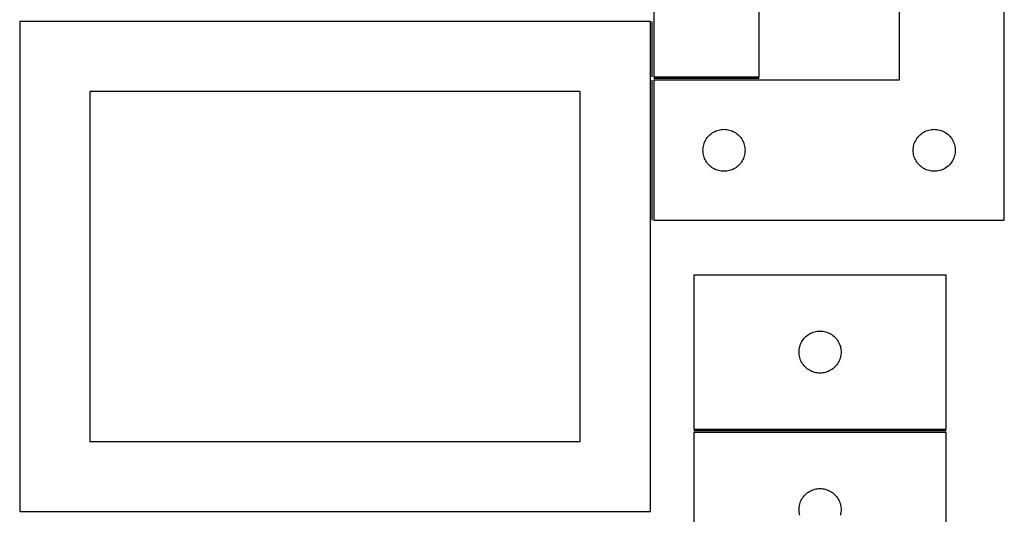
# Model space of a CAD drawing. Header units: millimetres. Extents: x 7 to 1243, y 7 to 2493.
# Tile 11 of 19: x 821 to 1243, y 1274 to 1486. Entities that reach past the tile are written whole.
import ezdxf

# ---------------------------------------------------------------- set-up
doc = ezdxf.new("R2010")
doc.units = ezdxf.units.MM
doc.layers.add('COMMON', color=5, linetype='CONTINUOUS', true_color=0x0000ff)
doc.layers.add('CUT', color=7, linetype='CONTINUOUS', true_color=0x000000)

msp = doc.modelspace()

# ---------------------------------------------------------------- linework, layer by layer
at = {"layer": 'COMMON'}
for p, q in [((1091.833741, 1461.908597), (1091.833741, 1485.646759)), ((1091.833741, 1400.408596), (1091.833741, 1460.408596)), ((1137.583741, 1461.158597), (1092.583741, 1461.158597)), ((1217.696479, 1310.183015), (1109.696479, 1310.183015))]:
    msp.add_line(p, q, dxfattribs=at)
at = {"layer": 'CUT'}
for p, q in [((1092.583741, 1641.908597), (1092.583741, 1461.908597)), ((1137.583741, 1461.908597), (1137.583741, 1581.908597)), ((1197.583741, 1580.408596), (1197.583741, 1460.408596)), ((1242.583741, 1400.408596), (1242.583741, 1580.408596)), ((1091.08374, 1485.646759), (821.08374, 1485.646759)), ((821.08374, 1485.646759), (821.08374, 1275.646759)), ((1091.08374, 1275.646759), (1091.08374, 1485.646759)), ((1092.583741, 1461.908597), (1137.583741, 1461.908597)), ((1197.583741, 1460.408596), (1092.583741, 1460.408596)), ((1092.583741, 1460.408596), (1092.583741, 1400.408596)), ((1061.08374, 1455.646759), (851.08374, 1455.646759)), ((851.08374, 1455.646759), (851.08374, 1305.646759)), ((1061.08374, 1305.646759), (1061.08374, 1455.646759)), ((1116.649629, 1437.175154), (1117.104888, 1437.548776)), ((1117.104888, 1437.548776), (1117.583609, 1437.891822)), ((1117.583609, 1437.891822), (1118.083741, 1438.202824)), ((1118.083741, 1438.202824), (1118.603143, 1438.48045)), ((1118.603143, 1438.48045), (1119.13959, 1438.723511)), ((1119.13959, 1438.723511), (1119.690786, 1438.930967)), ((1119.690786, 1438.930967), (1120.254369, 1439.101928)), ((1120.254369, 1439.101928), (1120.827928, 1439.235663)), ((1120.827928, 1439.235663), (1121.409005, 1439.331599)), ((1121.409005, 1439.331599), (1121.995113, 1439.389326)), ((1121.995113, 1439.389326), (1122.583741, 1439.408596)), ((1122.583741, 1439.408596), (1123.172369, 1439.389326)), ((1123.172369, 1439.389326), (1123.758477, 1439.331599)), ((1123.758477, 1439.331599), (1124.339554, 1439.235663)), ((1124.339554, 1439.235663), (1124.913112, 1439.101928)), ((1124.913112, 1439.101928), (1125.476696, 1438.930967)), ((1125.476696, 1438.930967), (1126.027892, 1438.723511)), ((1126.027892, 1438.723511), (1126.564339, 1438.48045)), ((1126.564339, 1438.48045), (1127.083741, 1438.202824)), ((1127.083741, 1438.202824), (1127.583873, 1437.891822)), ((1127.583873, 1437.891822), (1128.062594, 1437.548776)), ((1128.062594, 1437.548776), (1128.517853, 1437.175154)), ((1206.649629, 1437.175154), (1207.104888, 1437.548776)), ((1207.104888, 1437.548776), (1207.583609, 1437.891822)), ((1207.583609, 1437.891822), (1208.083741, 1438.202824)), ((1208.083741, 1438.202824), (1208.603143, 1438.48045)), ((1208.603143, 1438.48045), (1209.13959, 1438.723511)), ((1209.13959, 1438.723511), (1209.690786, 1438.930967)), ((1209.690786, 1438.930967), (1210.254369, 1439.101928)), ((1210.254369, 1439.101928), (1210.827928, 1439.235663)), ((1210.827928, 1439.235663), (1211.409005, 1439.331599)), ((1211.409005, 1439.331599), (1211.995113, 1439.389326)), ((1211.995113, 1439.389326), (1212.583741, 1439.408596)), ((1212.583741, 1439.408596), (1213.172369, 1439.389326)), ((1213.172369, 1439.389326), (1213.758477, 1439.331599)), ((1213.758477, 1439.331599), (1214.339554, 1439.235663)), ((1214.339554, 1439.235663), (1214.913112, 1439.101928)), ((1214.913112, 1439.101928), (1215.476696, 1438.930967)), ((1215.476696, 1438.930967), (1216.027892, 1438.723511)), ((1216.027892, 1438.723511), (1216.564339, 1438.48045)), ((1216.564339, 1438.48045), (1217.083741, 1438.202824)), ((1217.083741, 1438.202824), (1217.583873, 1437.891822)), ((1217.583873, 1437.891822), (1218.062594, 1437.548776)), ((1218.062594, 1437.548776), (1218.517853, 1437.175154)), ((1113.890408, 1432.737967), (1114.06137, 1433.301551)), ((1114.06137, 1433.301551), (1114.268825, 1433.852747)), ((1114.268825, 1433.852747), (1114.511886, 1434.389194)), ((1114.511886, 1434.389194), (1114.789512, 1434.908596)), ((1114.789512, 1434.908596), (1115.100514, 1435.408728)), ((1115.100514, 1435.408728), (1115.443561, 1435.887448)), ((1115.443561, 1435.887448), (1115.817183, 1436.342708)), ((1115.817183, 1436.342708), (1116.21978, 1436.772557)), ((1116.21978, 1436.772557), (1116.649629, 1437.175154)), ((1128.517853, 1437.175154), (1128.947702, 1436.772557)), ((1128.947702, 1436.772557), (1129.350299, 1436.342708)), ((1129.350299, 1436.342708), (1129.723921, 1435.887448)), ((1129.723921, 1435.887448), (1130.066967, 1435.408728)), ((1130.066967, 1435.408728), (1130.37797, 1434.908596)), ((1130.37797, 1434.908596), (1130.655596, 1434.389194)), ((1130.655596, 1434.389194), (1130.898657, 1433.852747)), ((1130.898657, 1433.852747), (1131.106112, 1433.301551)), ((1131.106112, 1433.301551), (1131.277073, 1432.737967)), ((1203.890408, 1432.737967), (1204.06137, 1433.301551)), ((1204.06137, 1433.301551), (1204.268825, 1433.852747)), ((1204.268825, 1433.852747), (1204.511886, 1434.389194)), ((1204.511886, 1434.389194), (1204.789512, 1434.908596)), ((1204.789512, 1434.908596), (1205.100514, 1435.408728)), ((1205.100514, 1435.408728), (1205.443561, 1435.887448)), ((1205.443561, 1435.887448), (1205.817183, 1436.342708)), ((1205.817183, 1436.342708), (1206.21978, 1436.772557)), ((1206.21978, 1436.772557), (1206.649629, 1437.175154)), ((1218.517853, 1437.175154), (1218.947702, 1436.772557)), ((1218.947702, 1436.772557), (1219.350299, 1436.342708)), ((1219.350299, 1436.342708), (1219.723921, 1435.887448)), ((1219.723921, 1435.887448), (1220.066967, 1435.408728)), ((1220.066967, 1435.408728), (1220.37797, 1434.908596)), ((1220.37797, 1434.908596), (1220.655596, 1434.389194)), ((1220.655596, 1434.389194), (1220.898657, 1433.852747)), ((1220.898657, 1433.852747), (1221.106112, 1433.301551)), ((1221.106112, 1433.301551), (1221.277073, 1432.737967)), ((1113.583741, 1430.408596), (1113.603011, 1430.997224)), ((1113.603011, 1429.819967), (1113.583741, 1430.408596)), ((1113.603011, 1430.997224), (1113.660737, 1431.583331)), ((1113.660737, 1429.23386), (1113.603011, 1429.819967)), ((1113.660737, 1431.583331), (1113.756673, 1432.164409)), ((1113.756673, 1428.652783), (1113.660737, 1429.23386)), ((1113.756673, 1432.164409), (1113.890408, 1432.737967)), ((1131.277073, 1432.737967), (1131.410808, 1432.164409)), ((1131.410808, 1432.164409), (1131.506745, 1431.583331)), ((1131.506745, 1429.23386), (1131.410808, 1428.652783)), ((1131.506745, 1431.583331), (1131.564471, 1430.997224)), ((1131.564471, 1429.819967), (1131.506745, 1429.23386)), ((1131.564471, 1430.997224), (1131.583741, 1430.408596)), ((1131.583741, 1430.408596), (1131.564471, 1429.819967)), ((1203.583741, 1430.408596), (1203.603011, 1430.997224)), ((1203.603011, 1429.819967), (1203.583741, 1430.408596)), ((1203.603011, 1430.997224), (1203.660737, 1431.583331)), ((1203.660737, 1429.23386), (1203.603011, 1429.819967)), ((1203.660737, 1431.583331), (1203.756673, 1432.164409)), ((1203.756673, 1428.652783), (1203.660737, 1429.23386)), ((1203.756673, 1432.164409), (1203.890408, 1432.737967)), ((1221.277073, 1432.737967), (1221.410808, 1432.164409)), ((1221.410808, 1432.164409), (1221.506745, 1431.583331)), ((1221.506745, 1429.23386), (1221.410808, 1428.652783)), ((1221.506745, 1431.583331), (1221.564471, 1430.997224)), ((1221.564471, 1429.819967), (1221.506745, 1429.23386)), ((1221.564471, 1430.997224), (1221.583741, 1430.408596)), ((1221.583741, 1430.408596), (1221.564471, 1429.819967)), ((1113.890408, 1428.079224), (1113.756673, 1428.652783)), ((1114.06137, 1427.51564), (1113.890408, 1428.079224)), ((1114.268825, 1426.964445), (1114.06137, 1427.51564)), ((1114.511886, 1426.427997), (1114.268825, 1426.964445)), ((1114.789512, 1425.908596), (1114.511886, 1426.427997)), ((1115.100514, 1425.408464), (1114.789512, 1425.908596)), ((1115.443561, 1424.929743), (1115.100514, 1425.408464)), ((1115.817183, 1424.474483), (1115.443561, 1424.929743)), ((1129.723921, 1424.929743), (1129.350299, 1424.474483)), ((1130.066967, 1425.408464), (1129.723921, 1424.929743)), ((1130.37797, 1425.908596), (1130.066967, 1425.408464)), ((1130.655596, 1426.427997), (1130.37797, 1425.908596)), ((1130.898657, 1426.964445), (1130.655596, 1426.427997)), ((1131.106112, 1427.51564), (1130.898657, 1426.964445)), ((1131.277073, 1428.079224), (1131.106112, 1427.51564)), ((1131.410808, 1428.652783), (1131.277073, 1428.079224)), ((1203.890408, 1428.079224), (1203.756673, 1428.652783)), ((1204.06137, 1427.51564), (1203.890408, 1428.079224)), ((1204.268825, 1426.964445), (1204.06137, 1427.51564)), ((1204.511886, 1426.427997), (1204.268825, 1426.964445)), ((1204.789512, 1425.908596), (1204.511886, 1426.427997)), ((1205.100514, 1425.408464), (1204.789512, 1425.908596)), ((1205.443561, 1424.929743), (1205.100514, 1425.408464)), ((1205.817183, 1424.474483), (1205.443561, 1424.929743)), ((1219.723921, 1424.929743), (1219.350299, 1424.474483)), ((1220.066967, 1425.408464), (1219.723921, 1424.929743)), ((1220.37797, 1425.908596), (1220.066967, 1425.408464)), ((1220.655596, 1426.427997), (1220.37797, 1425.908596)), ((1220.898657, 1426.964445), (1220.655596, 1426.427997)), ((1221.106112, 1427.51564), (1220.898657, 1426.964445)), ((1221.277073, 1428.079224), (1221.106112, 1427.51564)), ((1221.410808, 1428.652783), (1221.277073, 1428.079224)), ((1116.21978, 1424.044635), (1115.817183, 1424.474483)), ((1116.649629, 1423.642037), (1116.21978, 1424.044635)), ((1117.104888, 1423.268416), (1116.649629, 1423.642037)), ((1117.583609, 1422.925369), (1117.104888, 1423.268416)), ((1118.083741, 1422.614367), (1117.583609, 1422.925369)), ((1118.603143, 1422.336741), (1118.083741, 1422.614367)), ((1119.13959, 1422.09368), (1118.603143, 1422.336741)), ((1119.690786, 1421.886224), (1119.13959, 1422.09368)), ((1120.254369, 1421.715263), (1119.690786, 1421.886224)), ((1120.827928, 1421.581528), (1120.254369, 1421.715263)), ((1121.409005, 1421.485592), (1120.827928, 1421.581528)), ((1121.995113, 1421.427865), (1121.409005, 1421.485592)), ((1122.583741, 1421.408596), (1121.995113, 1421.427865)), ((1123.172369, 1421.427865), (1122.583741, 1421.408596)), ((1123.758477, 1421.485592), (1123.172369, 1421.427865)), ((1124.339554, 1421.581528), (1123.758477, 1421.485592)), ((1124.913112, 1421.715263), (1124.339554, 1421.581528)), ((1125.476696, 1421.886224), (1124.913112, 1421.715263)), ((1126.027892, 1422.09368), (1125.476696, 1421.886224)), ((1126.564339, 1422.336741), (1126.027892, 1422.09368)), ((1127.083741, 1422.614367), (1126.564339, 1422.336741)), ((1127.583873, 1422.925369), (1127.083741, 1422.614367)), ((1128.062594, 1423.268416), (1127.583873, 1422.925369)), ((1128.517853, 1423.642037), (1128.062594, 1423.268416)), ((1128.947702, 1424.044635), (1128.517853, 1423.642037)), ((1129.350299, 1424.474483), (1128.947702, 1424.044635)), ((1206.21978, 1424.044635), (1205.817183, 1424.474483)), ((1206.649629, 1423.642037), (1206.21978, 1424.044635)), ((1207.104888, 1423.268416), (1206.649629, 1423.642037)), ((1207.583609, 1422.925369), (1207.104888, 1423.268416)), ((1208.083741, 1422.614367), (1207.583609, 1422.925369)), ((1208.603143, 1422.336741), (1208.083741, 1422.614367)), ((1209.13959, 1422.09368), (1208.603143, 1422.336741)), ((1209.690786, 1421.886224), (1209.13959, 1422.09368)), ((1210.254369, 1421.715263), (1209.690786, 1421.886224)), ((1210.827928, 1421.581528), (1210.254369, 1421.715263)), ((1211.409005, 1421.485592), (1210.827928, 1421.581528)), ((1211.995113, 1421.427865), (1211.409005, 1421.485592)), ((1212.583741, 1421.408596), (1211.995113, 1421.427865)), ((1213.172369, 1421.427865), (1212.583741, 1421.408596)), ((1213.758477, 1421.485592), (1213.172369, 1421.427865)), ((1214.339554, 1421.581528), (1213.758477, 1421.485592)), ((1214.913112, 1421.715263), (1214.339554, 1421.581528)), ((1215.476696, 1421.886224), (1214.913112, 1421.715263)), ((1216.027892, 1422.09368), (1215.476696, 1421.886224)), ((1216.564339, 1422.336741), (1216.027892, 1422.09368)), ((1217.083741, 1422.614367), (1216.564339, 1422.336741)), ((1217.583873, 1422.925369), (1217.083741, 1422.614367)), ((1218.062594, 1423.268416), (1217.583873, 1422.925369)), ((1218.517853, 1423.642037), (1218.062594, 1423.268416)), ((1218.947702, 1424.044635), (1218.517853, 1423.642037)), ((1219.350299, 1424.474483), (1218.947702, 1424.044635)), ((1092.583741, 1400.408596), (1242.583741, 1400.408596)), ((1217.696479, 1376.933015), (1109.696479, 1376.933015)), ((1109.696479, 1376.933015), (1109.696479, 1310.933015)), ((1217.696479, 1310.933015), (1217.696479, 1376.933015)), ((1155.90225, 1348.433015), (1156.213252, 1348.933147)), ((1156.213252, 1348.933147), (1156.556299, 1349.411868)), ((1156.556299, 1349.411868), (1156.92992, 1349.867127)), ((1156.92992, 1349.867127), (1157.332518, 1350.296976)), ((1157.332518, 1350.296976), (1157.762366, 1350.699573)), ((1157.762366, 1350.699573), (1158.217626, 1351.073195)), ((1158.217626, 1351.073195), (1158.696346, 1351.416241)), ((1158.696346, 1351.416241), (1159.196479, 1351.727244)), ((1159.196479, 1351.727244), (1159.71588, 1352.00487)), ((1159.71588, 1352.00487), (1160.252328, 1352.247931)), ((1160.252328, 1352.247931), (1160.803523, 1352.455386)), ((1160.803523, 1352.455386), (1161.367107, 1352.626347)), ((1161.367107, 1352.626347), (1161.940666, 1352.760082)), ((1161.940666, 1352.760082), (1162.521743, 1352.856019)), ((1162.521743, 1352.856019), (1163.10785, 1352.913745)), ((1163.10785, 1352.913745), (1163.696479, 1352.933015)), ((1163.696479, 1352.933015), (1164.285107, 1352.913745)), ((1164.285107, 1352.913745), (1164.871214, 1352.856019)), ((1164.871214, 1352.856019), (1165.452291, 1352.760082)), ((1165.452291, 1352.760082), (1166.02585, 1352.626347)), ((1166.02585, 1352.626347), (1166.589434, 1352.455386)), ((1166.589434, 1352.455386), (1167.140629, 1352.247931)), ((1167.140629, 1352.247931), (1167.677077, 1352.00487)), ((1167.677077, 1352.00487), (1168.196479, 1351.727244)), ((1168.196479, 1351.727244), (1168.696611, 1351.416241)), ((1168.696611, 1351.416241), (1169.175331, 1351.073195)), ((1169.175331, 1351.073195), (1169.630591, 1350.699573)), ((1169.630591, 1350.699573), (1170.06044, 1350.296976)), ((1170.06044, 1350.296976), (1170.463037, 1349.867127)), ((1170.463037, 1349.867127), (1170.836659, 1349.411868)), ((1170.836659, 1349.411868), (1171.179705, 1348.933147)), ((1171.179705, 1348.933147), (1171.490707, 1348.433015)), ((1154.715748, 1344.521643), (1154.773475, 1345.107751)), ((1154.773475, 1345.107751), (1154.869411, 1345.688828)), ((1154.869411, 1345.688828), (1155.003146, 1346.262386)), ((1155.003146, 1346.262386), (1155.174107, 1346.82597)), ((1155.174107, 1346.82597), (1155.381563, 1347.377166)), ((1155.381563, 1347.377166), (1155.624624, 1347.913613)), ((1155.624624, 1347.913613), (1155.90225, 1348.433015)), ((1171.490707, 1348.433015), (1171.768333, 1347.913613)), ((1171.768333, 1347.913613), (1172.011394, 1347.377166)), ((1172.011394, 1347.377166), (1172.21885, 1346.82597)), ((1172.21885, 1346.82597), (1172.389811, 1346.262386)), ((1172.389811, 1346.262386), (1172.523546, 1345.688828)), ((1172.523546, 1345.688828), (1172.619482, 1345.107751)), ((1172.619482, 1345.107751), (1172.677209, 1344.521643)), ((1154.696479, 1343.933015), (1154.715748, 1344.521643)), ((1154.715748, 1343.344387), (1154.696479, 1343.933015)), ((1154.773475, 1342.758279), (1154.715748, 1343.344387)), ((1154.869411, 1342.177202), (1154.773475, 1342.758279)), ((1155.003146, 1341.603643), (1154.869411, 1342.177202)), ((1155.174107, 1341.04006), (1155.003146, 1341.603643)), ((1155.381563, 1340.488864), (1155.174107, 1341.04006)), ((1155.624624, 1339.952417), (1155.381563, 1340.488864)), ((1172.011394, 1340.488864), (1171.768333, 1339.952417)), ((1172.21885, 1341.04006), (1172.011394, 1340.488864)), ((1172.389811, 1341.603643), (1172.21885, 1341.04006)), ((1172.523546, 1342.177202), (1172.389811, 1341.603643)), ((1172.619482, 1342.758279), (1172.523546, 1342.177202)), ((1172.677209, 1343.344387), (1172.619482, 1342.758279)), ((1172.677209, 1344.521643), (1172.696479, 1343.933015)), ((1172.696479, 1343.933015), (1172.677209, 1343.344387)), ((1155.90225, 1339.433015), (1155.624624, 1339.952417)), ((1156.213252, 1338.932883), (1155.90225, 1339.433015)), ((1156.556299, 1338.454162), (1156.213252, 1338.932883)), ((1156.92992, 1337.998903), (1156.556299, 1338.454162)), ((1157.332518, 1337.569054), (1156.92992, 1337.998903)), ((1157.762366, 1337.166457), (1157.332518, 1337.569054)), ((1158.217626, 1336.792835), (1157.762366, 1337.166457)), ((1158.696346, 1336.449788), (1158.217626, 1336.792835)), ((1159.196479, 1336.138786), (1158.696346, 1336.449788)), ((1168.696611, 1336.449788), (1168.196479, 1336.138786)), ((1169.175331, 1336.792835), (1168.696611, 1336.449788)), ((1169.630591, 1337.166457), (1169.175331, 1336.792835)), ((1170.06044, 1337.569054), (1169.630591, 1337.166457)), ((1170.463037, 1337.998903), (1170.06044, 1337.569054)), ((1170.836659, 1338.454162), (1170.463037, 1337.998903)), ((1171.179705, 1338.932883), (1170.836659, 1338.454162)), ((1171.490707, 1339.433015), (1171.179705, 1338.932883)), ((1171.768333, 1339.952417), (1171.490707, 1339.433015)), ((1159.71588, 1335.86116), (1159.196479, 1336.138786)), ((1160.252328, 1335.618099), (1159.71588, 1335.86116)), ((1160.803523, 1335.410644), (1160.252328, 1335.618099)), ((1161.367107, 1335.239682), (1160.803523, 1335.410644)), ((1161.940666, 1335.105947), (1161.367107, 1335.239682)), ((1162.521743, 1335.010011), (1161.940666, 1335.105947)), ((1163.10785, 1334.952285), (1162.521743, 1335.010011)), ((1163.696479, 1334.933015), (1163.10785, 1334.952285)), ((1164.285107, 1334.952285), (1163.696479, 1334.933015)), ((1164.871214, 1335.010011), (1164.285107, 1334.952285)), ((1165.452291, 1335.105947), (1164.871214, 1335.010011)), ((1166.02585, 1335.239682), (1165.452291, 1335.105947)), ((1166.589434, 1335.410644), (1166.02585, 1335.239682)), ((1167.140629, 1335.618099), (1166.589434, 1335.410644)), ((1167.677077, 1335.86116), (1167.140629, 1335.618099)), ((1168.196479, 1336.138786), (1167.677077, 1335.86116)), ((1109.696479, 1310.933015), (1217.696479, 1310.933015)), ((1217.696479, 1309.433014), (1109.696479, 1309.433014)), ((1109.696479, 1309.433014), (1109.696479, 1243.433014)), ((1217.696479, 1243.433014), (1217.696479, 1309.433014)), ((851.08374, 1305.646759), (1061.08374, 1305.646759)), ((1155.90225, 1280.933014), (1156.213252, 1281.433146)), ((1156.213252, 1281.433146), (1156.556299, 1281.911867)), ((1156.556299, 1281.911867), (1156.92992, 1282.367126)), ((1156.92992, 1282.367126), (1157.332518, 1282.796975)), ((1157.332518, 1282.796975), (1157.762366, 1283.199572)), ((1157.762366, 1283.199572), (1158.217626, 1283.573194)), ((1158.217626, 1283.573194), (1158.696346, 1283.91624)), ((1158.696346, 1283.91624), (1159.196479, 1284.227243)), ((1159.196479, 1284.227243), (1159.71588, 1284.504869)), ((1159.71588, 1284.504869), (1160.252328, 1284.74793)), ((1160.252328, 1284.74793), (1160.803523, 1284.955385)), ((1160.803523, 1284.955385), (1161.367107, 1285.126346)), ((1161.367107, 1285.126346), (1161.940666, 1285.260081)), ((1161.940666, 1285.260081), (1162.521743, 1285.356018)), ((1162.521743, 1285.356018), (1163.10785, 1285.413744)), ((1163.10785, 1285.413744), (1163.696479, 1285.433014)), ((1163.696479, 1285.433014), (1164.285107, 1285.413744)), ((1164.285107, 1285.413744), (1164.871214, 1285.356018)), ((1164.871214, 1285.356018), (1165.452291, 1285.260081)), ((1165.452291, 1285.260081), (1166.02585, 1285.126346)), ((1166.02585, 1285.126346), (1166.589434, 1284.955385)), ((1166.589434, 1284.955385), (1167.140629, 1284.74793)), ((1167.140629, 1284.74793), (1167.677077, 1284.504869)), ((1167.677077, 1284.504869), (1168.196479, 1284.227243)), ((1168.196479, 1284.227243), (1168.696611, 1283.91624)), ((1168.696611, 1283.91624), (1169.175331, 1283.573194)), ((1169.175331, 1283.573194), (1169.630591, 1283.199572)), ((1169.630591, 1283.199572), (1170.06044, 1282.796975)), ((1170.06044, 1282.796975), (1170.463037, 1282.367126)), ((1170.463037, 1282.367126), (1170.836659, 1281.911867)), ((1170.836659, 1281.911867), (1171.179705, 1281.433146)), ((1171.179705, 1281.433146), (1171.490707, 1280.933014)), ((1154.715748, 1277.021642), (1154.773475, 1277.60775)), ((1154.773475, 1277.60775), (1154.869411, 1278.188827)), ((1154.869411, 1278.188827), (1155.003146, 1278.762385)), ((1155.003146, 1278.762385), (1155.174107, 1279.325969)), ((1155.174107, 1279.325969), (1155.381563, 1279.877165)), ((1155.381563, 1279.877165), (1155.624624, 1280.413612)), ((1155.624624, 1280.413612), (1155.90225, 1280.933014)), ((1171.490707, 1280.933014), (1171.768333, 1280.413612)), ((1171.768333, 1280.413612), (1172.011394, 1279.877165)), ((1172.011394, 1279.877165), (1172.21885, 1279.325969)), ((1172.21885, 1279.325969), (1172.389811, 1278.762385)), ((1172.389811, 1278.762385), (1172.523546, 1278.188827)), ((1172.523546, 1278.188827), (1172.619482, 1277.60775)), ((1172.619482, 1277.60775), (1172.677209, 1277.021642)), ((821.08374, 1275.646759), (1091.08374, 1275.646759)), ((1154.696479, 1276.433014), (1154.715748, 1277.021642)), ((1154.715748, 1275.844386), (1154.696479, 1276.433014)), ((1154.773475, 1275.258278), (1154.715748, 1275.844386)), ((1154.869411, 1274.677201), (1154.773475, 1275.258278)), ((1155.003146, 1274.103642), (1154.869411, 1274.677201)), ((1172.523546, 1274.677201), (1172.389811, 1274.103642)), ((1172.619482, 1275.258278), (1172.523546, 1274.677201)), ((1172.677209, 1275.844386), (1172.619482, 1275.258278)), ((1172.677209, 1277.021642), (1172.696479, 1276.433014)), ((1172.696479, 1276.433014), (1172.677209, 1275.844386))]:
    msp.add_line(p, q, dxfattribs=at)

doc.saveas('drawing.dxf')
